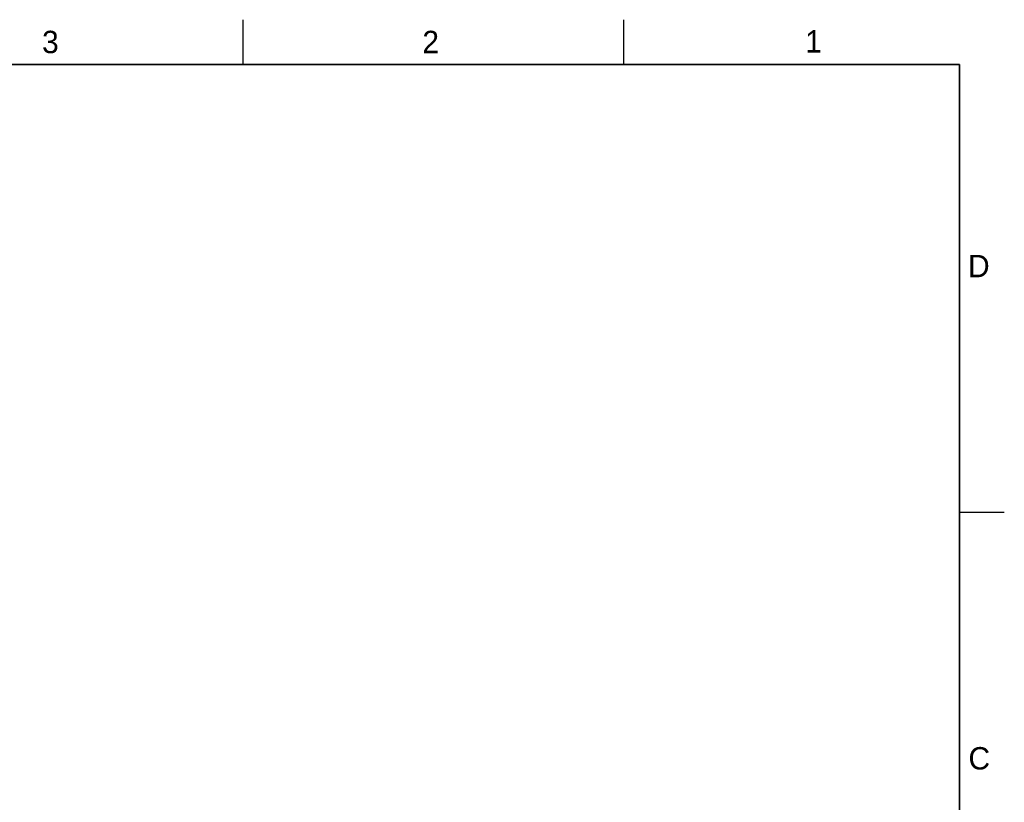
# Model space of a CAD drawing. Header units: inches. Extents: x 0 to 34, y 0 to 22.
# Tile 106 of 106: x 23 to 34, y 13.3 to 22. Entities that reach past the tile are written whole.
import ezdxf

# ---------------------------------------------------------------- set-up
doc = ezdxf.new("R2010")
doc.units = ezdxf.units.IN
doc.header["$LTSCALE"] = 1.87
doc.header["$MEASUREMENT"] = 0
doc.layers.get('0').update_dxf_attribs({"linetype": 'CONTINUOUS'})
doc.styles.add('TEXTSTYLE_2', font='txt')

msp = doc.modelspace()

# ---------------------------------------------------------------- linework, layer by layer
at = {"color": 2, "linetype": 'CONTINUOUS'}
for p, q in [((25.5, 22), (25.5, 21.5)), ((29.75, 22), (29.75, 21.5)), ((33.5, 16.5), (34, 16.5))]:
    msp.add_line(p, q, dxfattribs=at)
at = {"color": 7, "linetype": 'CONTINUOUS', "const_width": 0.02}
for points in [[(33.5, 21.5), (0.5, 21.5)], [(33.5, 0.5), (33.5, 21.5)]]:
    msp.add_lwpolyline(points, dxfattribs=at)

# ---------------------------------------------------------------- texts
at = {"color": 2, "linetype": 'CONTINUOUS', "char_height": 0.25, "width": 0.25, "attachment_point": 1, "line_spacing_factor": 0.9, "style": 'TEXTSTYLE_2'}
for s, insert in [('3', (23.257, 21.876)), ('2', (27.503, 21.876)), ('1', (31.778, 21.883)), ('D', (33.595, 19.374)), ('C', (33.6, 13.877))]:
    msp.add_mtext(s, dxfattribs=dict(at, insert=insert))

doc.saveas('drawing.dxf')
